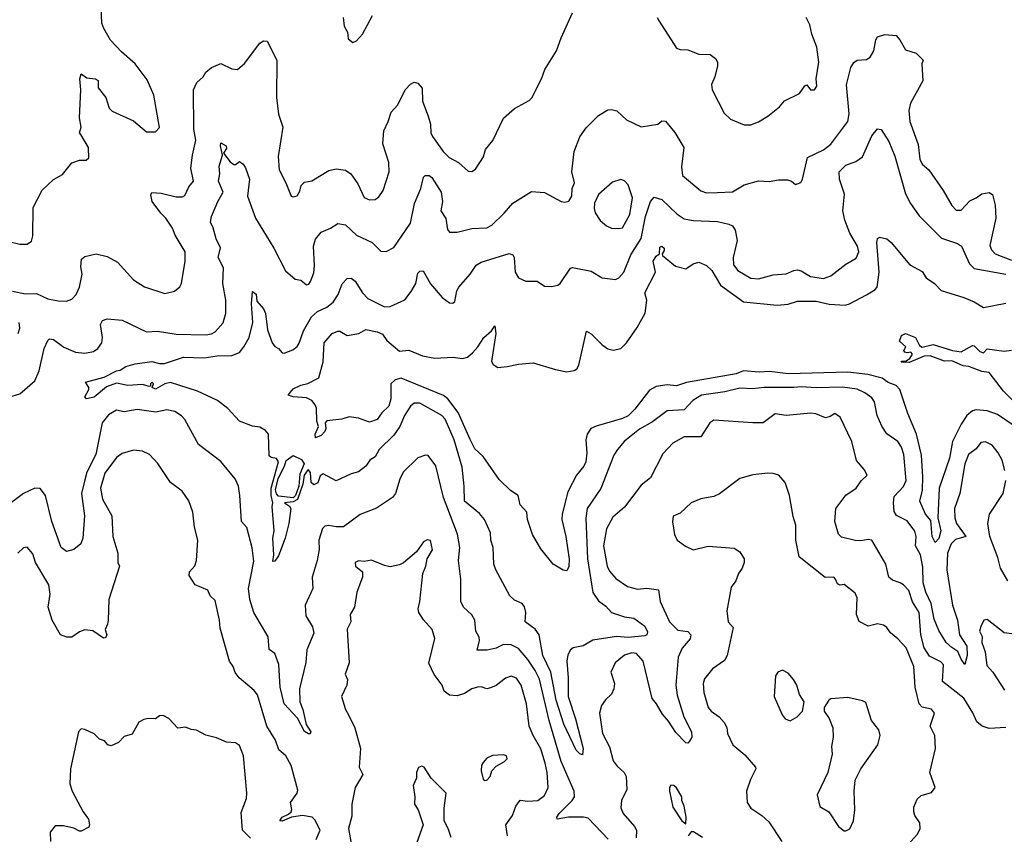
# Model space of a CAD drawing. Extents: x 2143765 to 2212931, y 878955 to 1017455.
# Tile 124 of 256: x 2185234 to 2190527, y 924153 to 928533. Entities that reach past the tile are written whole.
import ezdxf

# ---------------------------------------------------------------- set-up
doc = ezdxf.new("R2010")
doc.units = 0

msp = doc.modelspace()

# ---------------------------------------------------------------- linework, layer by layer
at = {"layer": '0CON20XD'}
for points in [[(2185175, 927340), (2185235, 927325.7), (2185275, 927326.2), (2185297.3, 927342.7), (2185305, 927370), (2185307.3, 927522.7), (2185355, 927616.7), (2185415, 927673.8), (2185465, 927701.2), (2185515, 927762.5), (2185555, 927777.5), (2185591.7, 927778.3), (2185605, 927790), (2185603.3, 927845), (2185562, 927915), (2185556, 927925), (2185563.8, 927955), (2185556.2, 928005), (2185562, 928155), (2185557.5, 928215), (2185565, 928242.5), (2185595, 928221.2), (2185640, 928215), (2185656.4, 928206.4), (2185656.4, 928166.4), (2185696.7, 928115), (2185715, 928057.5), (2185731.2, 928041.2), (2185845, 927988.8), (2185915, 927930), (2185965, 927930), (2185985.8, 927954.2), (2185955, 928127.5), (2185919.3, 928209.3), (2185855.7, 928295.7), (2185780.5, 928360.5), (2185722.6, 928422.6), (2185685.7, 928485), (2185675.7, 928515), (2185668.9, 928685)], [(2186625.6, 928024.4), (2186647.8, 927955), (2186622.8, 927797.2), (2186628.1, 927725), (2186665.4, 927655.4), (2186693.6, 927583.6), (2186705, 927580), (2186725, 927586.7), (2186739.7, 927610.3), (2186747.9, 927642.1), (2186765, 927658.8), (2186805, 927666), (2186895, 927722.2), (2186935, 927730.6), (2186985, 927723.1), (2187014.6, 927704.6), (2187051.2, 927651.2), (2187085, 927577.1), (2187115, 927564.4), (2187144.3, 927565.7), (2187165, 927580), (2187187.1, 927615), (2187220.6, 927715), (2187217.8, 927765), (2187186.3, 927866.3), (2187191.5, 927935), (2187215.6, 927985), (2187230.6, 928035), (2187267.5, 928075), (2187306, 928155), (2187335, 928186.7), (2187355, 928196.2), (2187375, 928191.2), (2187396.9, 928165), (2187400, 928095), (2187430.6, 928015), (2187442.1, 927972.1), (2187444.5, 927924.5), (2187452.5, 927905), (2187510.6, 927825), (2187542.9, 927792.9), (2187592, 927765), (2187645, 927719.2), (2187665, 927717.1), (2187685, 927730), (2187726.9, 927795), (2187738.8, 927835), (2187777.4, 927882.6), (2187835, 928003.3), (2187894.2, 928055.8), (2187972.3, 928097.7), (2187987, 928113), (2188039.2, 928215), (2188056, 928265), (2188118.8, 928365), (2188143.8, 928435), (2188205, 928569.2)], [(2186973.3, 928545), (2186978.3, 928498.3), (2186996.7, 928465), (2187000.5, 928430.5), (2187025, 928410), (2187045, 928420), (2187076.7, 928455), (2187130.8, 928555)], [(2188660.8, 928545), (2188670.8, 928525), (2188765, 928380), (2188785, 928372), (2188825, 928370.8), (2188885, 928347.8), (2188945.7, 928345.7), (2188974, 928325), (2188984.2, 928305), (2188985.7, 928285), (2188970, 928225), (2188952, 928185), (2188955.8, 928155), (2189020.2, 928030.2), (2189055, 927998.8), (2189127.7, 927967.7), (2189165, 927968), (2189205.7, 927984.3), (2189255.5, 928014.5), (2189318, 928065), (2189345, 928096.2), (2189425, 928136.2), (2189455, 928177.5), (2189465, 928182.5), (2189485, 928156), (2189506.7, 928155), (2189518, 928175), (2189516, 928215), (2189530, 928305), (2189519.2, 928385), (2189491.2, 928455), (2189481.2, 928505), (2189461.2, 928545)], [(2186313.9, 927306.1), (2186289.4, 927355), (2186274.4, 927414.4), (2186260, 927445), (2186265.7, 927475), (2186298.5, 927555), (2186328.4, 927605), (2186303.4, 927665), (2186309.3, 927705), (2186306.6, 927745), (2186324.2, 927805), (2186312.9, 927855), (2186315, 927870), (2186344.3, 927855), (2186345, 927840), (2186330, 927815), (2186365, 927768), (2186385, 927754), (2186395, 927753.8), (2186415, 927770), (2186435, 927755.8), (2186447.2, 927737.2), (2186469.4, 927675), (2186459.5, 927585), (2186501.5, 927465), (2186599.5, 927305), (2186663.2, 927183.2), (2186715, 927138), (2186745, 927133.3), (2186775, 927108), (2186788.1, 927111.9), (2186798, 927125), (2186815, 927172.5), (2186817.9, 927212.1), (2186813.8, 927315), (2186825, 927352.5), (2186855, 927391.4), (2186905, 927412.5), (2186945, 927437.5), (2186985, 927430), (2187045.3, 927375.3), (2187128.6, 927335), (2187175, 927288.6), (2187204.2, 927285.8), (2187245, 927307.5), (2187335, 927438.8), (2187356.4, 927545), (2187390.5, 927625), (2187404.3, 927685.7), (2187414.3, 927695.7), (2187435, 927694.4), (2187450, 927685), (2187499.3, 927605), (2187506.5, 927555), (2187498.5, 927505), (2187524.1, 927464.1), (2187532.9, 927405), (2187545, 927391.2), (2187585, 927390.8), (2187665, 927410), (2187745.3, 927414.7), (2187772.4, 927427.6), (2187837.4, 927492.6), (2187885, 927546.7), (2187985, 927608.8), (2188055, 927604), (2188145, 927555.6), (2188165, 927552.3), (2188185, 927557.8), (2188201.5, 927585), (2188204.5, 927625.5), (2188216, 927655), (2188201.1, 927715), (2188214.5, 927825), (2188245, 927902.5), (2188278.3, 927951.7), (2188345, 928017.5), (2188395, 928047.5), (2188415, 928050), (2188443.6, 928043.6), (2188496.7, 927995), (2188575, 927956.2), (2188665, 927972), (2188685, 927988.8), (2188705, 927988), (2188755, 927925.8), (2188804.4, 927845), (2188792.1, 927742.1), (2188797.5, 927695), (2188895, 927612.5), (2188925, 927602.5), (2188985, 927603.1), (2189065, 927608.1), (2189128.8, 927645), (2189205, 927667.3), (2189262.6, 927662.6), (2189312.3, 927672.3), (2189361.7, 927671.7), (2189382.5, 927665), (2189405, 927646.7), (2189433, 927657), (2189442.5, 927675), (2189468.5, 927791.5), (2189555, 927834.1), (2189595, 927864.6), (2189685.4, 927985), (2189693.4, 928026.6), (2189678.2, 928181.8), (2189701.9, 928275), (2189717.8, 928302.2), (2189735, 928316.2), (2189785, 928319.4), (2189805, 928330.8), (2189825.5, 928365), (2189835.7, 928424.3), (2189845, 928441.2), (2189885, 928452.5), (2189945, 928447.5), (2189965.5, 928425.5), (2189995, 928371.2), (2190053.6, 928353.6), (2190085, 928320), (2190090, 928315), (2190083.3, 928295), (2190088.8, 928205), (2190023.1, 928085), (2190012.9, 928045), (2190018.5, 927985), (2190062.7, 927862.7), (2190072.6, 927782.6), (2190085, 927756.7), (2190121.4, 927725), (2190198.6, 927615), (2190245, 927533.8), (2190268.3, 927508.3), (2190295, 927509.2), (2190340.7, 927559.3), (2190375.7, 927574.3), (2190405, 927596), (2190445, 927603.3), (2190463.9, 927593.9), (2190477.8, 927535), (2190481.5, 927465), (2190448.7, 927318.7), (2190456.9, 927295), (2190477.1, 927275), (2190565, 927239.2)], [(2185195, 927073.6), (2185265, 927059.2), (2185325, 927061.2), (2185385, 927032.2), (2185441.7, 927021.7), (2185485, 927019.6), (2185515, 927031.2), (2185538.2, 927055), (2185555.7, 927094.3), (2185569.2, 927165), (2185562.7, 927205), (2185565.7, 927245), (2185585, 927258.9), (2185645, 927274.2), (2185705, 927260), (2185759.8, 927229.8), (2185845.7, 927135), (2185905, 927097.5), (2186015, 927060), (2186067, 927073), (2186095, 927096.2), (2186104.3, 927115), (2186123.5, 927235), (2186123.3, 927285), (2186069.5, 927375), (2186055, 927411.4), (2186020, 927465), (2185992, 927492), (2185945.4, 927555), (2185938.6, 927591.4), (2185945, 927604), (2185995, 927599.6), (2186075, 927580.8), (2186109.1, 927580.9), (2186121.7, 927588.3), (2186142.5, 927635), (2186168.1, 927665), (2186154.6, 927735), (2186162.3, 927805), (2186180.4, 927885), (2186169.5, 927945), (2186169.2, 928155), (2186186.9, 928195), (2186219.7, 928225), (2186235, 928251.5), (2186264.7, 928275.3), (2186315, 928297.3), (2186375, 928268.6), (2186405, 928266), (2186443.4, 928296.6), (2186525, 928406.2), (2186545, 928420), (2186565, 928417.5), (2186615.9, 928315.9), (2186615.4, 928115.4), (2186625.6, 928024.4)], [(2188519.1, 927269.1), (2188573.8, 927356.2), (2188598.6, 927475), (2188625.2, 927554.8), (2188645, 927579.4), (2188686.2, 927566.2), (2188767.3, 927487.2), (2188805, 927461.5), (2188855, 927452.5), (2188985, 927447.1), (2189045, 927434.5), (2189065, 927424.4), (2189080.7, 927400.7), (2189090.4, 927345), (2189069.4, 927255), (2189070.9, 927215), (2189094.8, 927184.8), (2189164.1, 927144.1), (2189205, 927139.6), (2189285, 927161.2), (2189354.2, 927165.8), (2189395, 927184.5), (2189415, 927187.3), (2189435, 927182.1), (2189485, 927151.8), (2189555, 927141.2), (2189593.8, 927156.2), (2189675, 927218.2), (2189729.9, 927250.1), (2189745.3, 927285), (2189738.1, 927315), (2189696.4, 927385), (2189668.7, 927455), (2189658.9, 927505), (2189667.7, 927595), (2189641.2, 927675), (2189638.9, 927715), (2189675, 927750.9), (2189728.7, 927771.3), (2189763.7, 927796.3), (2189815, 927908), (2189845, 927946.2), (2189865, 927943.3), (2189905, 927878), (2189938.3, 927798.3), (2189995.8, 927595.8), (2190022.1, 927545), (2190068.1, 927478.1), (2190188.1, 927358.1), (2190275, 927330), (2190296.5, 927315), (2190339.8, 927219.7), (2190365, 927195.5), (2190535, 927164.7)], [(2188455, 927409.5), (2188475, 927414.4), (2188514.5, 927485), (2188527.3, 927575), (2188504.2, 927645), (2188485, 927666), (2188465, 927673.8), (2188421.3, 927658.7), (2188346.1, 927593.9), (2188324.2, 927545.8), (2188322.7, 927517.3), (2188327.5, 927495), (2188353.4, 927453.4), (2188387.5, 927425), (2188415, 927412.7), (2188455, 927409.5)], [(2187855, 926668.4), (2187915, 926681.8), (2187995, 926688.2), (2188115, 926651.5), (2188175, 926640.6), (2188215, 926646), (2188228, 926655), (2188239.4, 926675), (2188281.7, 926858.3), (2188305, 926844.2), (2188364.4, 926785), (2188395, 926763.1), (2188425, 926755.6), (2188465, 926765.6), (2188495, 926795.6), (2188552.6, 926877.4), (2188595.6, 926954.4), (2188605.8, 927025), (2188594.6, 927065), (2188650.9, 927175), (2188639.7, 927235), (2188655, 927261.4), (2188673.3, 927275), (2188675, 927310), (2188685, 927316), (2188698, 927305), (2188698.8, 927291.2), (2188687.5, 927275), (2188690, 927265), (2188758.3, 927208.3), (2188815, 927194), (2188855, 927220.8), (2188885, 927229.2), (2188925, 927211.2), (2188955, 927184), (2189001.3, 927105), (2189125.3, 927015.3), (2189305, 926998.7), (2189365, 927002.7), (2189415, 927019.6), (2189515, 927019.2), (2189585, 927004), (2189671.2, 926998.8), (2189695, 927005.6), (2189786.5, 927053.5), (2189829.8, 927080.2), (2189843.1, 927095), (2189854.7, 927175), (2189840.6, 927335), (2189844.3, 927355.7), (2189855, 927363.3), (2189895, 927354.2), (2189918, 927335), (2190018.1, 927215), (2190085, 927179.2), (2190106.9, 927145), (2190152, 927115), (2190186.6, 927076.6), (2190309.4, 927039.4), (2190365, 927015.7), (2190415, 926985.8), (2190535, 927008.1)], [(2185175, 926503.3), (2185235, 926521.8), (2185315, 926591.4), (2185338.9, 926645), (2185365.9, 926765), (2185385, 926808), (2185395, 926817.5), (2185415, 926814.4), (2185472, 926772), (2185535, 926744.6), (2185585, 926739.3), (2185631.7, 926748.3), (2185654.4, 926765), (2185675.6, 926795), (2185679.6, 926825), (2185669.4, 926895), (2185678.8, 926915), (2185704.5, 926925.5), (2185785, 926918.1), (2185915, 926855.6), (2185975, 926858.9), (2186075, 926842.2), (2186235, 926837.8), (2186265, 926844), (2186284.7, 926855.3), (2186327.6, 926902.4), (2186342.9, 926955), (2186341.3, 927025), (2186326.8, 927115), (2186328.8, 927198.8), (2186301.1, 927255), (2186313.9, 927306.1)], [(2190528.5, 926108.5), (2190515.7, 926165), (2190494.2, 926204.2), (2190461.4, 926245), (2190425, 926263.3), (2190400.8, 926259.2), (2190374.7, 926225.3), (2190334.4, 926195), (2190315, 926146), (2190287.3, 925985), (2190259.3, 925905), (2190261, 925855), (2190269.1, 925825), (2190319.2, 925755), (2190265, 925737.5), (2190240.9, 925715), (2190221.8, 925665), (2190217, 925575), (2190247.3, 925385), (2190274.8, 925304.8), (2190286.5, 925225), (2190325.6, 925165), (2190327.8, 925115), (2190315, 925066.7), (2190295, 925094.4), (2190276.6, 925136.6), (2190245, 925156.8), (2190214.6, 925185), (2190175, 925248.2), (2190149.2, 925309.2), (2190133.4, 925393.4), (2190104.7, 925455), (2190089.8, 925505), (2190089.1, 925589.1), (2190076, 925656), (2190049.2, 925705), (2190051.9, 925755), (2190045, 925782.5), (2190005, 925839.5), (2189947, 925867), (2189935, 925888.6), (2189930.9, 925935), (2189935, 925970), (2189985, 926022.5), (2189998.9, 926055), (2189985.9, 926195), (2189973.8, 926235), (2189955, 926265.6), (2189895, 926306), (2189868.3, 926348.3), (2189842.9, 926405), (2189828.7, 926478.7), (2189815, 926500), (2189777.1, 926527.1), (2189735, 926545.9), (2189657, 926557), (2189515, 926553.1), (2189435, 926559.5), (2189395, 926554.7), (2189235, 926555.9), (2189175, 926549.2), (2189105, 926551.6), (2189025, 926532.2), (2188899.2, 926515), (2188851.8, 926485), (2188805.3, 926434.7), (2188715, 926430), (2188635, 926371.8), (2188565, 926331.2), (2188485, 926266.9), (2188447.2, 926222.8), (2188428.3, 926191.7), (2188357.2, 926012.8), (2188284.6, 925905), (2188276.4, 925853.6), (2188286.7, 925635), (2188315, 925453.1), (2188345, 925407.9), (2188385, 925379.1), (2188415, 925346.2), (2188485, 925322), (2188535, 925315.8), (2188595, 925272.7), (2188608.5, 925241.5), (2188604.4, 925225.6), (2188595, 925220.6), (2188505, 925212.2), (2188442.6, 925217.4), (2188315, 925197.5), (2188263.3, 925166.7), (2188210, 925155), (2188194.4, 925145), (2188181.1, 925118.9), (2188175.2, 925084.8), (2188182.4, 924995), (2188181.8, 924895), (2188222.3, 924775), (2188263.3, 924615), (2188258.8, 924581.2), (2188245, 924585.6), (2188225.4, 924605), (2188159.6, 924745), (2188117.8, 924875), (2188088.4, 925025), (2188046.6, 925115), (2188025.5, 925225.5), (2188005, 925255.6), (2187950.8, 925295), (2187955.6, 925345), (2187947, 925377), (2187934.3, 925394.3), (2187893, 925413), (2187868.6, 925435), (2187793.8, 925575), (2187783.2, 925605), (2187780, 925695), (2187767.3, 925735), (2187764.4, 925775), (2187732.9, 925845), (2187705, 925878.2), (2187624.2, 925945), (2187623.3, 926025), (2187612.3, 926127.7), (2187569.2, 926275), (2187520.8, 926385), (2187502.9, 926405), (2187385, 926471.3), (2187355, 926470.4), (2187334.3, 926455.7), (2187302.3, 926405), (2187277.9, 926345), (2187245, 926298.6), (2187167.2, 926222.8), (2187145, 926182), (2187116.2, 926165), (2187095, 926133.3), (2187055, 926102.5), (2187015, 926091.2), (2186935, 926054), (2186865, 926090.8), (2186849.1, 926080.9), (2186836.9, 926043.1), (2186815, 926032.9), (2186801.2, 926045), (2186797.9, 926097.9), (2186785, 926114.2), (2186762.5, 926085), (2186755.2, 926035.2), (2186727.5, 925952.5), (2186705, 925940.7), (2186657.5, 925935), (2186685, 925918.1), (2186691.8, 925905), (2186680.5, 925825), (2186661.2, 925745), (2186625, 925650), (2186605, 925622.5), (2186595, 925620), (2186600, 925655), (2186595.5, 925745), (2186601.5, 925785), (2186592.1, 925915), (2186595.7, 925935), (2186585.5, 925975.5), (2186585.7, 926015), (2186625.8, 926155.8), (2186615, 926173.3), (2186585, 926178.8), (2186575, 926187.5), (2186571.2, 926305), (2186555.6, 926325), (2186525, 926343.1), (2186485, 926347.5), (2186415, 926374.4), (2186352.7, 926442.7), (2186296.7, 926485), (2186189.2, 926535), (2186045, 926583), (2186015, 926575.6), (2185965, 926545.8), (2185946.9, 926555), (2185952.9, 926575), (2185945, 926582.9), (2185937.1, 926575), (2185937.5, 926562.5), (2185929.6, 926560.4), (2185895, 926571.8), (2185815, 926565.9), (2185755, 926578), (2185700.9, 926559.1), (2185635, 926504), (2185593.8, 926493.8), (2185583.8, 926505), (2185605.8, 926545), (2185605.8, 926555), (2185587.5, 926585), (2185688.1, 926611.9), (2185754, 926645), (2185775, 926648.5), (2185805, 926668.2), (2185855, 926682.5), (2185945, 926695.8), (2185985, 926685.3), (2186012.5, 926685), (2186115, 926718.2), (2186225.9, 926714.1), (2186295.4, 926725.4), (2186375, 926728.2), (2186415, 926743.6), (2186438.7, 926775), (2186467.3, 926825), (2186486.5, 926905), (2186480.8, 927005), (2186485, 927072.5), (2186505, 927056.7), (2186509.4, 927019.4), (2186545, 926978), (2186555, 926953.8), (2186566.9, 926865), (2186591.5, 926795), (2186605, 926775.8), (2186625.4, 926765.4), (2186645, 926742.5), (2186655, 926740.6), (2186702.2, 926757.8), (2186725, 926775.7), (2186736.7, 926793.3), (2186759.8, 926860.2), (2186802.5, 926935), (2186835.2, 926964.8), (2186885, 926987.3), (2186918.8, 927015), (2186945.4, 927055), (2186966.9, 927113.1), (2186995, 927140.8), (2187015, 927143.8), (2187037, 927127), (2187076.5, 927065), (2187105, 927033.6), (2187195, 926988.5), (2187225, 926990.8), (2187304, 927026), (2187339.1, 927070.9), (2187362.7, 927115), (2187375, 927170.8), (2187385, 927181.4), (2187402.4, 927182.4), (2187442, 927112), (2187505, 927039.2), (2187545, 927010), (2187561.7, 927008.3), (2187572.5, 927017.5), (2187584.4, 927075), (2187594.4, 927095), (2187655.5, 927165), (2187686.9, 927213.1), (2187715, 927229.6), (2187865, 927275.6), (2187885, 927269.2), (2187892.2, 927255), (2187897.5, 927175), (2187915, 927144.2), (2187955, 927127.1), (2188015, 927127.5), (2188055, 927100), (2188095, 927098), (2188126, 927105), (2188138.6, 927115), (2188195, 927196.7), (2188205, 927201.2), (2188305, 927181.4), (2188365, 927145.8), (2188436.4, 927136.4), (2188455, 927145.7), (2188481.5, 927175), (2188519.1, 927269.1)], [(2185226.7, 926845), (2185235.5, 926875), (2185231.1, 926905)], [(2190584.4, 926345), (2190490.6, 926410.6), (2190435, 926430.7), (2190375, 926435.3), (2190355, 926430.3), (2190324.6, 926405), (2190295, 926358.5), (2190247.9, 926265), (2190232.1, 926175), (2190177.3, 926015), (2190168.4, 925855), (2190184.7, 925785), (2190175, 925743.5), (2190155, 925722.9), (2190138.8, 925755), (2190131.2, 925841.2), (2190103.3, 925875), (2190072.5, 925945), (2190086, 926004), (2190089.2, 926075), (2190081, 926191), (2190053.8, 926305), (2190008.4, 926415), (2189964.6, 926545), (2189945, 926566.1), (2189902.7, 926582.7), (2189869.6, 926605), (2189792.5, 926625), (2189685, 926638.2), (2189365, 926628.4), (2189265, 926641.3), (2189208.6, 926638.6), (2189125, 926644.6), (2189085, 926629.7), (2188817.8, 926582.2), (2188765, 926565.3), (2188715, 926570.5), (2188655, 926561.2), (2188619.4, 926540.6), (2188541, 926439), (2188505, 926403.8), (2188475, 926388.6), (2188332.3, 926347.7), (2188304.5, 926335), (2188284.1, 926305), (2188277.6, 926275), (2188282.9, 926205), (2188276.8, 926155), (2188266.7, 926133.3), (2188226.3, 926083.7), (2188180.7, 925995), (2188149.3, 925875), (2188148.7, 925845), (2188170, 925755), (2188188.1, 925631.9), (2188185, 925592.5), (2188175, 925570), (2188155, 925573.8), (2188101.2, 925605), (2188035, 925688.8), (2187990.5, 925765), (2187964.3, 925845), (2187960, 925885), (2187924.3, 925924.3), (2187913.8, 925975), (2187871.9, 926001.9), (2187810.5, 926060.5), (2187726.2, 926185), (2187680.6, 926225), (2187655, 926276.5), (2187590.5, 926420.5), (2187536.2, 926495), (2187512.2, 926512.2), (2187285, 926605.3), (2187252.4, 926597.6), (2187229.1, 926575), (2187229.3, 926495), (2187218.4, 926455), (2187180.6, 926419.4), (2187155, 926382.9), (2187115, 926369.4), (2187055, 926390), (2187005, 926398.3), (2186965, 926386.1), (2186885, 926375.8), (2186876, 926365), (2186880.4, 926335), (2186875, 926318.1), (2186855, 926296.7), (2186825, 926284), (2186822.1, 926305), (2186840.9, 926345), (2186831.6, 926375), (2186830, 926445), (2186822.7, 926462.7), (2186804.2, 926485), (2186775, 926500), (2186705, 926504.7), (2186677.5, 926515), (2186705, 926548.8), (2186745, 926568.6), (2186783.3, 926576.7), (2186841.7, 926608.3), (2186866.2, 926693.8), (2186871.5, 926795), (2186914.2, 926845), (2186945, 926858.8), (2186955, 926858.8), (2186995, 926835.7), (2187057.5, 926845), (2187095, 926868), (2187155, 926855.6), (2187185, 926842), (2187207.4, 926807.4), (2187275, 926751.1), (2187325, 926756.8), (2187398.6, 926725), (2187465, 926712.3), (2187565, 926717.8), (2187615, 926711), (2187640.8, 926719.2), (2187668.1, 926741.9), (2187697.6, 926775), (2187729.3, 926825), (2187769.9, 926860.1), (2187787.5, 926887.5), (2187792.7, 926845), (2187770.5, 926695), (2187780, 926680), (2187803.8, 926663.8), (2187855, 926668.4)], [(2190574.3, 926484.3), (2190522.5, 926535), (2190445, 926636.7), (2190405, 926642), (2190335, 926668), (2190305, 926671.2), (2190245, 926698.8), (2190205, 926697.1), (2190127.5, 926725), (2190095, 926723.1), (2190015, 926690), (2189971.7, 926691.7), (2189975, 926697.5), (2189995, 926697.5), (2190018.8, 926711.2), (2190033.3, 926735), (2190025, 926746.2), (2190005, 926741.2), (2189992.5, 926745), (2189986.7, 926755), (2189997.5, 926775), (2189963.3, 926805), (2189974, 926835), (2189995, 926845.7), (2190049.2, 926825), (2190070.5, 926780.5), (2190085, 926773.1), (2190145, 926786.2), (2190247.5, 926755), (2190295, 926747.5), (2190355, 926781.2), (2190365, 926778.8), (2190395, 926748.8), (2190415, 926742.5), (2190435, 926762.5), (2190525, 926750), (2190565, 926756.7)], [(2188396.5, 924126.5), (2188289.3, 924239.3), (2188265, 924245.8), (2188184.3, 924245.7), (2188122.5, 924235), (2188121.9, 924245), (2188134.7, 924265), (2188204.6, 924335), (2188216.2, 924355), (2188214.5, 924385), (2188195, 924430.6), (2188144.8, 924544.8), (2188079.7, 924765), (2188027.5, 924987.5), (2188004.8, 925034.8), (2187965, 925093.8), (2187915, 925152.7), (2187875, 925171.2), (2187835, 925174.1), (2187795, 925154.6), (2187746.6, 925143.4), (2187694, 925144), (2187706.2, 925196.2), (2187703.6, 925213.6), (2187685.8, 925245.8), (2187681.4, 925305), (2187665, 925334), (2187619.2, 925375), (2187606, 925405), (2187606, 925525), (2187592.3, 925625), (2187599.8, 925695), (2187587.8, 925767.8), (2187511.5, 925965), (2187470.8, 926135), (2187429.5, 926189.5), (2187415, 926192), (2187375, 926177.1), (2187295, 926100.8), (2187276.6, 926063.4), (2187253.9, 925986.1), (2187237.5, 925965), (2187152.5, 925907.5), (2187065, 925873.2), (2186975, 925806.8), (2186935, 925806.2), (2186895, 925814.4), (2186875, 925810), (2186861.7, 925798.3), (2186841.2, 925735), (2186843.5, 925685), (2186833.9, 925626.1), (2186806.7, 925535), (2186810.6, 925475), (2186768.6, 925385), (2186772.7, 925327.3), (2186808.6, 925268.6), (2186814.4, 925235), (2186777.7, 925145), (2186772.4, 925077.6), (2186738.8, 924935), (2186740.4, 924865), (2186755.3, 924825), (2186773.1, 924743.1), (2186799.4, 924705), (2186795.8, 924694.2), (2186785.8, 924694.2), (2186765, 924706.9), (2186727.9, 924777.9), (2186655.6, 924855), (2186633.6, 924945), (2186626.2, 925066.2), (2186605, 925125.8), (2186575, 925146.2), (2186570, 925215), (2186493.1, 925345), (2186470.9, 925415), (2186464.7, 925475), (2186492.5, 925622.5), (2186484.1, 925694.1), (2186455, 925802.5), (2186425.7, 925835.7), (2186418.2, 925975), (2186410, 926025), (2186393.1, 926065), (2186315, 926157.5), (2186195, 926248.9), (2186122.6, 926382.6), (2186103.4, 926403.4), (2186067.2, 926427.2), (2186025, 926435.5), (2185966.6, 926423.4), (2185865, 926436.9), (2185795, 926425.4), (2185755, 926433.9), (2185711.1, 926408.9), (2185678.1, 926365), (2185642.7, 926195), (2185595, 926100.8), (2185581.7, 926051.7), (2185566.3, 925985), (2185582.6, 925865), (2185573.6, 925745), (2185562.9, 925715), (2185524.6, 925685.4), (2185485, 925673.1), (2185457.5, 925695), (2185407.1, 925835), (2185372.3, 925975), (2185345, 926013.1), (2185315, 926014.6), (2185254.3, 925985), (2185175, 925927.3)], [(2190535, 924726.7), (2190445, 924721.6), (2190406.9, 924735), (2190378.5, 924758.5), (2190357.1, 924807.1), (2190308.5, 924885), (2190194.7, 924974.7), (2190199.1, 925065), (2190185, 925080), (2190125, 925111.1), (2190095.8, 925155), (2190077.3, 925225), (2190069.7, 925345), (2190032.5, 925402.5), (2190013.3, 925463.3), (2189985, 925494.4), (2189966.2, 925505), (2189925, 925519.2), (2189906.5, 925536.5), (2189889.6, 925605), (2189815, 925734.4), (2189795, 925739.1), (2189755, 925730.9), (2189725, 925732.9), (2189651.6, 925751.6), (2189636.1, 925766.1), (2189615.4, 925835), (2189620.4, 925905), (2189674.2, 925975.8), (2189730, 926015), (2189756.7, 926053.3), (2189790, 926085), (2189774, 926115), (2189732.6, 926162.6), (2189707.5, 926265), (2189645, 926396), (2189615, 926416.2), (2189590.3, 926399.7), (2189565, 926392.9), (2189514.3, 926414.3), (2189487.4, 926417.4), (2189354.4, 926404.4), (2189295, 926414), (2189230, 926365), (2189174, 926366), (2188965, 926380.6), (2188942.9, 926365), (2188895, 926290), (2188805, 926290), (2188745, 926255.6), (2188691.3, 926198.7), (2188625, 926070), (2188575, 926030), (2188485, 925912.5), (2188421.9, 925858.1), (2188387.7, 925795), (2188372.7, 925705), (2188391.3, 925595), (2188405, 925568.1), (2188438.3, 925528.3), (2188501.2, 925485), (2188555, 925472.1), (2188605, 925477.3), (2188667.4, 925467.4), (2188677.1, 925405), (2188727.5, 925295), (2188771.4, 925251.4), (2188825, 925244.2), (2188840.8, 925225), (2188837.5, 925205), (2188795, 925154.4), (2188774, 925105), (2188761.2, 924955), (2188767.9, 924902.1), (2188804.2, 924785), (2188844.7, 924705), (2188846.2, 924675), (2188835, 924653.9), (2188825, 924644.1), (2188815, 924645.3), (2188760.1, 924700.1), (2188722.2, 924762.2), (2188688.9, 924798.9), (2188657.7, 924855), (2188633.2, 924883.2), (2188585.9, 925085), (2188549.2, 925125), (2188525, 925128.2), (2188485, 925117.3), (2188434.5, 925075), (2188412.2, 925025), (2188430.8, 924965), (2188428.6, 924935), (2188415, 924906.2), (2188382.9, 924877.1), (2188360.6, 924845), (2188351.1, 924805), (2188366.4, 924695), (2188404, 924624), (2188425, 924548.6), (2188445, 924520.5), (2188482.5, 924485), (2188493.6, 924465), (2188496.9, 924395), (2188468.2, 924335), (2188465.5, 924295), (2188477.8, 924265), (2188538.5, 924195), (2188549.1, 924175), (2188546.9, 924135)], [(2186828, 924125), (2186848.9, 924175), (2186821.1, 924231.1), (2186806, 924246), (2186753.7, 924253.7), (2186694.3, 924245.7), (2186645, 924224.6), (2186632.5, 924225), (2186644.4, 924245), (2186678.7, 924261.3), (2186693.1, 924275), (2186697.2, 924287.2), (2186690.4, 924325), (2186725.2, 924374.8), (2186729.1, 924390.9), (2186693.8, 924523.8), (2186665.4, 924575.4), (2186627.6, 924607.6), (2186608.9, 924658.9), (2186562.1, 924735), (2186512.7, 924902.7), (2186495, 924927.1), (2186414, 924995), (2186393, 925023), (2186382, 925055), (2186362, 925085), (2186310.9, 925260.9), (2186308.9, 925305), (2186285, 925411.2), (2186258.8, 925435), (2186245, 925466), (2186176.7, 925495), (2186146, 925545), (2186147.5, 925565), (2186175, 925596.2), (2186184.4, 925625), (2186191.9, 925735), (2186173.1, 925805), (2186165.5, 925885.5), (2186143.6, 925946.4), (2186108, 925998), (2186044, 926045), (2185977.2, 926147.2), (2185931.2, 926195), (2185893.4, 926213.4), (2185845, 926219.4), (2185785, 926200.8), (2185755, 926178.6), (2185692.3, 926095), (2185668, 926015), (2185679.6, 925955), (2185728.9, 925865), (2185734.4, 925755), (2185762.5, 925665), (2185762.5, 925615), (2185770, 925595), (2185713.1, 925415), (2185710, 925305), (2185707, 925283), (2185693.3, 925255), (2185702.5, 925225), (2185695, 925210), (2185685, 925207.5), (2185626.9, 925246.9), (2185585, 925252.9), (2185555, 925241.9), (2185515, 925213.8), (2185486.8, 925213.2), (2185454.4, 925225), (2185409.1, 925305), (2185387.8, 925375), (2185398.7, 925445), (2185390.5, 925495), (2185319.4, 925615), (2185305, 925661.2), (2185275, 925697.5), (2185255, 925694), (2185224.2, 925665)], [(2186705, 925963.2), (2186625, 925971.7), (2186613.9, 925983.9), (2186609.2, 926005), (2186623.1, 926066.9), (2186657.7, 926132.3), (2186666.8, 926163.2), (2186705, 926190.2), (2186748.3, 926168.3), (2186763, 926145), (2186740.2, 926089.8), (2186734.1, 926025), (2186716, 925974), (2186705, 925963.2)], [(2189972.1, 924057.9), (2190060, 924155), (2190074.3, 924185), (2190072.9, 924215), (2190046.2, 924255), (2190040, 924275), (2190040.7, 924299.3), (2190058.3, 924341.7), (2190078.8, 924361.2), (2190135, 924378.8), (2190155.6, 924405), (2190127.1, 924485), (2190156.4, 924615), (2190153.3, 924685), (2190128.9, 924735), (2190151.1, 924805), (2190135, 924826.9), (2190085, 924837.5), (2190068.1, 924855), (2190047.3, 924945), (2190040, 925055), (2189999.1, 925155), (2189953.6, 925203.6), (2189915, 925235.8), (2189895.6, 925265), (2189877.9, 925277.9), (2189845, 925284.5), (2189795, 925272.2), (2189746.7, 925296.7), (2189731.5, 925335), (2189736.4, 925425), (2189725, 925449.2), (2189665, 925496.7), (2189645, 925493.3), (2189629.3, 925499.3), (2189620, 925525), (2189610, 925535), (2189563.9, 925533.9), (2189424.5, 925644.5), (2189405.8, 925734.2), (2189405.6, 925815), (2189391.7, 925861.7), (2189372, 925975), (2189348.8, 926045), (2189314.1, 926084.1), (2189285, 926094), (2189255.9, 926094.1), (2189175, 926086.2), (2189105, 926066), (2188995, 925983.8), (2188965, 925970), (2188895, 925957.5), (2188843.8, 925935), (2188785, 925880), (2188746.2, 925863.8), (2188743, 925833), (2188754, 925765), (2188768.8, 925735), (2188812.5, 925702.5), (2188855, 925682.2), (2188935, 925702.3), (2189075, 925691.2), (2189105, 925672), (2189127.5, 925635), (2189128.6, 925615), (2189117.5, 925585), (2189098, 925555), (2189083.6, 925516.4), (2189057.7, 925482.3), (2189034.3, 925355), (2189043.1, 925295), (2189069.2, 925265), (2189037.1, 925115), (2189022.6, 925087.4), (2188957.6, 925042.4), (2188915, 924988.8), (2188908.1, 924965), (2188911.1, 924915), (2188935.6, 924835), (2188950.6, 924815), (2188994.6, 924784.6), (2189020, 924755), (2189035, 924727.5), (2189039.2, 924695), (2189067.5, 924635), (2189131.2, 924581.2), (2189190, 924515), (2189191.2, 924505), (2189162.1, 924447.9), (2189140.8, 924385), (2189144.3, 924324.3), (2189165, 924293.3), (2189223.3, 924255), (2189260.5, 924220.5), (2189330.6, 924115)], [(2190545, 925516.9), (2190505.4, 925585), (2190491.3, 925641.3), (2190448.9, 925755), (2190438.9, 925825), (2190447.8, 925875), (2190521.2, 925985), (2190533.9, 926056.1)], [(2187855.4, 924145.4), (2187846.9, 924205), (2187883.5, 924255), (2187900.6, 924305), (2187925, 924337.5), (2187965, 924331.1), (2188020, 924335), (2188055, 924362.5), (2188074.6, 924405.4), (2188069.7, 924485), (2188059.5, 924535), (2188035, 924613.1), (2187993.9, 924683.9), (2187972.8, 924735), (2187957.6, 924855), (2187929.1, 924955), (2187905, 924993.6), (2187875, 925003.5), (2187845, 924992.5), (2187795, 924952.5), (2187765, 924940), (2187745, 924935.7), (2187715, 924945.6), (2187695, 924944.4), (2187664.1, 924935.9), (2187625, 924910.9), (2187585, 924897.5), (2187545, 924901.4), (2187515, 924923.3), (2187505.8, 924955), (2187461.9, 925011.9), (2187433.3, 925073.3), (2187466.2, 925206.2), (2187450.9, 925255), (2187405, 925305.7), (2187380.4, 925345), (2187375.5, 925365), (2187385.6, 925405), (2187401.4, 925555), (2187416.9, 925595), (2187424, 925635), (2187453, 925683), (2187443, 925733), (2187425, 925736.2), (2187404.2, 925725.8), (2187367.7, 925672.3), (2187297.9, 925612.1), (2187275, 925602), (2187225, 925592), (2187195, 925598), (2187125, 925628), (2187085, 925620), (2187055, 925623.3), (2187037.5, 925615), (2187040, 925595), (2187076.7, 925565), (2187077.5, 925535), (2187046.7, 925455), (2187033.8, 925375), (2187011.2, 925335), (2187013.3, 925295), (2186994.3, 925255.7), (2187005.7, 925075), (2186983.8, 925015), (2186996.7, 924985), (2186992, 924955), (2186964.2, 924895), (2186985.7, 924825), (2187001.9, 924795), (2187035.4, 924725.4), (2187066.7, 924615), (2187059.4, 924515), (2187079.4, 924475), (2187037.8, 924405), (2187019.1, 924315), (2187018.6, 924251.4), (2187001.5, 924185), (2187020, 924085)], [(2190635, 925222.5), (2190525, 925235.7), (2190435, 925308), (2190416, 925304), (2190400.7, 925270.7), (2190393.8, 925245), (2190407.1, 925217.1), (2190405.7, 925185), (2190423.8, 925133.8), (2190431.8, 925061.8), (2190464.3, 925025), (2190528, 924928)], [(2189375, 924764.2), (2189413.3, 924785), (2189442.5, 924815), (2189450, 924865), (2189426.2, 924905), (2189411.2, 924955), (2189393.8, 924985), (2189365, 925020), (2189335, 925036.7), (2189310, 925025), (2189297.5, 925005), (2189288.8, 924895), (2189332.5, 924795), (2189348.8, 924775), (2189375, 924764.2)], [(2189675, 924172.5), (2189696.4, 924183.6), (2189716.2, 924225), (2189724, 924285), (2189719.2, 924385), (2189725.5, 924444.5), (2189756.2, 924505), (2189847.5, 924635), (2189858.8, 924685), (2189852, 924715), (2189812, 924765), (2189781.7, 924861.7), (2189765, 924871.2), (2189685, 924888), (2189595, 924881.2), (2189584, 924875), (2189557.5, 924835), (2189557.5, 924815), (2189585.9, 924775.9), (2189604, 924725), (2189607.5, 924675), (2189597.1, 924625), (2189602, 924585), (2189578.8, 924485), (2189520, 924365), (2189535, 924302.5), (2189582.5, 924275), (2189636.1, 924196.1), (2189665, 924172.5), (2189675, 924172.5)], [(2186475, 924132), (2186431.1, 924175), (2186425, 924270), (2186452.5, 924345), (2186454.3, 924375), (2186437.5, 924575), (2186415, 924630), (2186395, 924646), (2186345, 924648), (2186292.1, 924672.1), (2186235, 924686), (2186185, 924712.5), (2186155, 924716.7), (2186125, 924730), (2186085, 924723.3), (2186035.9, 924775.9), (2186005, 924792.5), (2185985, 924790), (2185965, 924774), (2185925, 924776.2), (2185900.7, 924770.7)], [(2185900.7, 924770.7), (2185875, 924756.7), (2185839.1, 924690.9), (2185795, 924680), (2185765, 924646.7), (2185725, 924628.8), (2185707.5, 924635), (2185690, 924655), (2185662.5, 924665), (2185633.6, 924693.6), (2185585, 924717.5), (2185565, 924720), (2185550, 924705), (2185508, 924505), (2185504, 924425), (2185516, 924385), (2185575, 924273.3), (2185603.8, 924235), (2185610, 924205), (2185605, 924192.5), (2185565, 924170), (2185555, 924170), (2185525.8, 924185.8), (2185469.1, 924199.1), (2185425, 924198.8), (2185398.8, 924165), (2185400, 924115)], [(2187735, 924442.5), (2187745, 924443.8), (2187762.5, 924465), (2187772.5, 924495), (2187795, 924520), (2187840, 924545), (2187855, 924560), (2187850, 924575), (2187835, 924580), (2187775, 924577.5), (2187745, 924562.5), (2187725, 924540), (2187716.2, 924525), (2187713.8, 924495), (2187725, 924450), (2187735, 924442.5)], [(2187553.8, 924136.2), (2187538, 924185), (2187516.2, 924225), (2187516.4, 924293.6), (2187526.2, 924375), (2187446.2, 924455), (2187407.5, 924515), (2187395, 924520), (2187377, 924513), (2187366.7, 924485), (2187366.7, 924455), (2187348.8, 924415), (2187357.5, 924355), (2187356, 924315), (2187375.8, 924285), (2187402.5, 924205), (2187360, 924085)], [(2188815, 924210), (2188816.7, 924245), (2188806.2, 924305), (2188793.3, 924335), (2188793.3, 924355), (2188765, 924402.5), (2188750, 924415), (2188735, 924416.7), (2188726.7, 924405), (2188726.7, 924385), (2188745, 924300), (2188792.5, 924225), (2188815, 924210)], [(2188905, 924136), (2188856.7, 924166.7), (2188843, 924167), (2188826.7, 924145)]]:
    msp.add_lwpolyline(points, dxfattribs=at)

doc.saveas('drawing.dxf')
